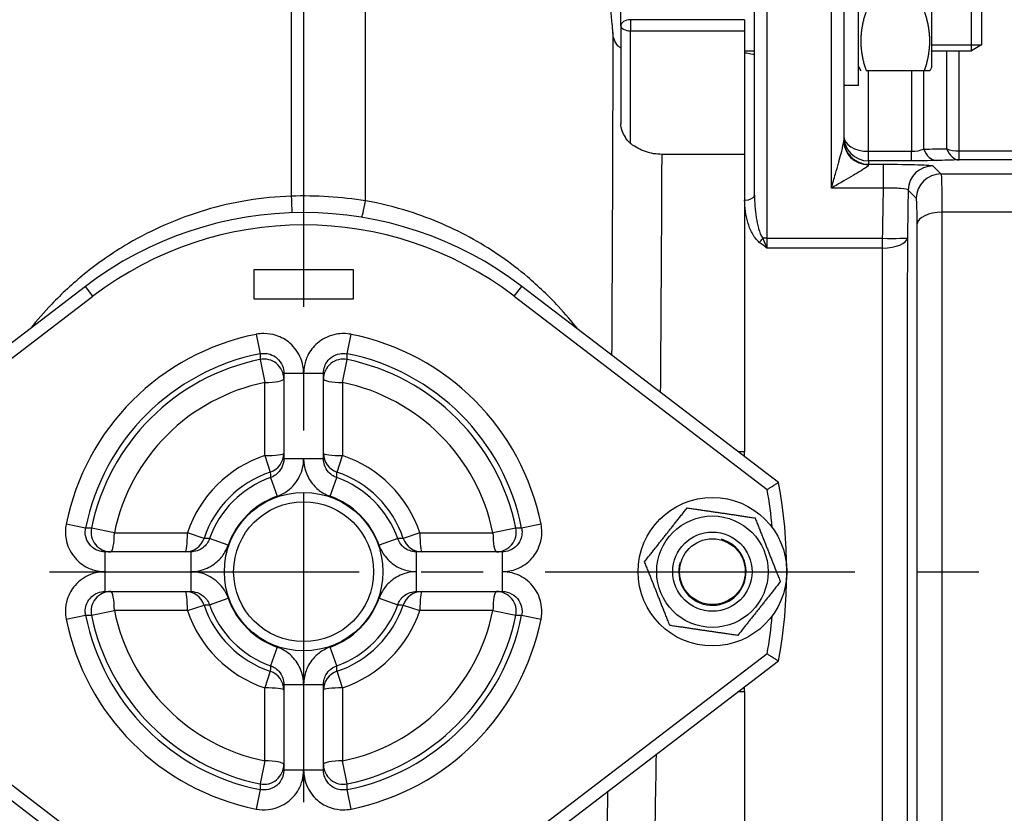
# Model space of a CAD drawing. Header units: millimetres. Extents: x 0 to 5940, y 0 to 4200.
# Tile 19 of 52: x 2488 to 2687, y 1272 to 1432. Entities that reach past the tile are written whole.
import ezdxf

# ---------------------------------------------------------------- set-up
doc = ezdxf.new("R2010")
doc.units = ezdxf.units.MM
doc.header["$LTSCALE"] = 50
doc.linetypes.add('MITTE', pattern=[2, 1.25, -0.25, 0.25, -0.25])
doc.layers.get('DEFPOINTS').update_dxf_attribs({"linetype": 'CONTINUOUS'})
for name, color, linetype in [('02-LINIE-035', 2, 'CONTINUOUS'), ('05-ACHSE', 1, 'MITTE'), ('06-MASSE1', 1, 'CONTINUOUS')]:
    doc.layers.add(name, color=color, linetype=linetype)
doc.styles.add('ACA_NORM', font='ROMANS.SHX')
doc.dimstyles.new('1-10', dxfattribs={"dimscale": 10, "dimtxt": 2.5, "dimasz": 3.5, "dimexe": 1, "dimexo": 0, "dimgap": 1, "dimtad": 1, "dimdec": 0, "dimzin": 0, "dimtxsty": 'ACA_NORM', "dimcen": 0, "dimadec": 0, "dimazin": 0, "dimtfac": 2.4, "dimtdec": 0, "dimtmove": 0, "dimatfit": 3, "dimfxl": 1, "dimtolj": 1, "dimtzin": 0, "dimarcsym": 0})

# ---------------------------------------------------------------- blocks, each defined once
blk = doc.blocks.new('*D12')
at = {"layer": '06-MASSE1', "color": 0, "lineweight": -2}
for p, q in [((3730.65, 1721.94), (3730.65, 808.62)), ((2405.15, 1123.85), (2405.15, 808.62)), ((3695.65, 818.62), (2440.15, 818.62))]:
    blk.add_line(p, q, dxfattribs=at)
at = {"layer": '06-MASSE1', "color": 0}
for points in [[(2440.15, 824.46), (2440.15, 812.79), (2405.15, 818.62)], [(3695.65, 824.46), (3695.65, 812.79), (3730.65, 818.62)]]:
    blk.add_solid(points, dxfattribs=at)
at = {"layer": 'DEFPOINTS', "color": 0}
for p in [(3730.65, 1721.94), (2405.15, 1123.85), (2405.15, 818.62)]:
    blk.add_point(p, dxfattribs=at)
at = {"layer": '06-MASSE1', "color": 0, "insert": (3067.9, 841.12), "char_height": 25, "attachment_point": 5, "style": 'ACA_NORM'}
blk.add_mtext('\\A1;1330', dxfattribs=at)

msp = doc.modelspace()

# ---------------------------------------------------------------- linework, layer by layer
at = {"layer": '02-LINIE-035'}
for p, q in [((2542.65, 1504.78), (2542.65, 1396.25)), ((2557.65, 1395.3), (2557.65, 1504.78)), ((2609.15, 1430.64), (2609.15, 1460.22)), ((2657.15, 1418.58), (2657.15, 1448.58)), ((2671.95, 1422.33), (2671.95, 1444.83)), ((2679.95, 1425.58), (2679.95, 1441.58)), ((2681.95, 1440.35), (2681.95, 1426.81)), ((2636.15, 1396.45), (2636.15, 1433.42)), ((2638.65, 1433.5), (2638.65, 1387.74)), ((2651.65, 1397.88), (2651.65, 1433.5)), ((2654.15, 1433.42), (2654.15, 1407.47)), ((2611.15, 1431.88), (2611.15, 1429.64)), ((2634.15, 1431.88), (2611.15, 1431.88)), ((2634.15, 1431.88), (2634.15, 1429.64)), ((2609.15, 1430.64), (2609.15, 1410.83)), ((2611.15, 1429.64), (2634.15, 1429.64)), ((2611.15, 1406.87), (2611.15, 1429.64)), ((2634.15, 1429.64), (2634.15, 1404.69)), ((2671.95, 1426.78), (2681.92, 1426.78)), ((2681.95, 1426.81), (2679.95, 1425.58)), ((2634.15, 1425.58), (2636.15, 1425.58)), ((2671.95, 1425.58), (2679.95, 1425.58)), ((2674.92, 1425.58), (2674.92, 1405.82)), ((2677.42, 1405.39), (2677.42, 1425.58)), ((2657.15, 1422.33), (2657.59, 1421.58)), ((2670.45, 1421.58), (2658.66, 1421.58)), ((2659.15, 1405.31), (2659.15, 1421.58)), ((2667.81, 1421.58), (2667.81, 1405.31)), ((2670.31, 1405.75), (2670.31, 1421.58)), ((2671.52, 1421.58), (2670.45, 1421.58)), ((2671.95, 1422.33), (2671.52, 1421.58)), ((2657.15, 1418.58), (2654.15, 1418.58)), ((2659.15, 1405.31), (2667.81, 1405.31)), ((2659.15, 1403.38), (2659.15, 1405.31)), ((2667.81, 1403.38), (2667.81, 1405.31)), ((2677.42, 1405.39), (2749.15, 1405.39)), ((2677.42, 1403.57), (2677.42, 1405.39)), ((2634.15, 1404.69), (2617.48, 1404.69)), ((2634.15, 1404.69), (2634.15, 1344.62)), ((2634.15, 1404.69), (2634.15, 1395.46)), ((2667.81, 1403.38), (2659.15, 1403.38)), ((2659.15, 1403.38), (2659.15, 1402.7)), ((2749.15, 1403.57), (2677.42, 1403.57)), ((2659.15, 1402.7), (2662.18, 1402.7)), ((2659.15, 1402.59), (2659.15, 1402.7)), ((2662.18, 1397.88), (2662.18, 1402.7)), ((2673.77, 1400.73), (2782.15, 1400.73)), ((2662.18, 1397.88), (2651.65, 1397.88)), ((2634.15, 1395.46), (2634.15, 1344.62)), ((2782.15, 1392.99), (2673.96, 1392.99)), ((2638.65, 1387.74), (2662, 1387.74)), ((2638.65, 1387.74), (2638.65, 1385.78)), ((2662, 1385.78), (2662, 1387.74)), ((2662, 1385.78), (2638.65, 1385.78)), ((2535.15, 1375.44), (2535.15, 1381.44)), ((2535.15, 1381.44), (2555.15, 1381.44)), ((2555.15, 1381.44), (2555.15, 1375.44)), ((2501.12, 1378.04), (2449.33, 1338.44)), ((2502.64, 1376.05), (2501.12, 1378.04)), ((2587.67, 1376.05), (2589.19, 1378.04)), ((2640.98, 1338.44), (2589.19, 1378.04)), ((2451.62, 1337.04), (2502.64, 1376.05)), ((2555.15, 1375.44), (2535.15, 1375.44)), ((2587.67, 1376.05), (2638.69, 1337.04)), ((2535.59, 1368.36), (2536.37, 1364.44)), ((2553.94, 1364.44), (2554.72, 1368.36)), ((2536.35, 1363.27), (2537.3, 1358.64)), ((2553.01, 1358.64), (2553.96, 1363.27)), ((2541.15, 1360.51), (2545.15, 1360.51)), ((2541.15, 1360.51), (2541.15, 1343.22)), ((2545.15, 1360.51), (2549.15, 1360.51)), ((2549.15, 1343.22), (2549.15, 1360.51)), ((2537.3, 1343.89), (2537.3, 1358.64)), ((2553.01, 1358.64), (2553.01, 1343.89)), ((2537.3, 1343.89), (2538.42, 1340.54)), ((2551.89, 1340.54), (2553.01, 1343.89)), ((2634.15, 1344.62), (2632.89, 1344.62)), ((2634.15, 1343.66), (2634.15, 1344.62)), ((2545.15, 1343.22), (2541.15, 1343.22)), ((2549.15, 1343.22), (2545.15, 1343.22)), ((2538.48, 1339.44), (2539.81, 1335.66)), ((2550.5, 1335.66), (2551.83, 1339.44)), ((2501.16, 1329.22), (2497.24, 1330.01)), ((2593.07, 1330.01), (2589.15, 1329.22)), ((2506.96, 1328.29), (2502.32, 1329.25)), ((2506.96, 1328.29), (2521.71, 1328.29)), ((2525.06, 1327.17), (2521.71, 1328.29)), ((2568.6, 1328.29), (2565.25, 1327.17)), ((2568.6, 1328.29), (2583.35, 1328.29)), ((2587.99, 1329.25), (2583.35, 1328.29)), ((2529.93, 1325.79), (2526.16, 1327.12)), ((2564.15, 1327.12), (2560.38, 1325.79)), ((2505.09, 1320.44), (2505.09, 1324.44)), ((2522.38, 1324.44), (2505.09, 1324.44)), ((2522.38, 1324.44), (2522.38, 1320.44)), ((2567.93, 1320.44), (2567.93, 1324.44)), ((2585.22, 1324.44), (2567.93, 1324.44)), ((2585.22, 1324.44), (2585.22, 1320.44)), ((2505.09, 1316.44), (2505.09, 1320.44)), ((2522.38, 1320.44), (2522.38, 1316.44)), ((2567.93, 1316.44), (2567.93, 1320.44)), ((2585.22, 1320.44), (2585.22, 1316.44)), ((2505.09, 1316.44), (2522.38, 1316.44)), ((2567.93, 1316.44), (2585.22, 1316.44)), ((2521.71, 1312.59), (2525.06, 1313.71)), ((2526.16, 1313.77), (2529.93, 1315.09)), ((2560.38, 1315.09), (2564.15, 1313.77)), ((2565.25, 1313.71), (2568.6, 1312.59)), ((2497.24, 1310.88), (2501.16, 1311.66)), ((2502.32, 1311.64), (2506.96, 1312.59)), ((2521.71, 1312.59), (2506.96, 1312.59)), ((2583.35, 1312.59), (2568.6, 1312.59)), ((2583.35, 1312.59), (2587.99, 1311.64)), ((2589.15, 1311.66), (2593.07, 1310.88)), ((2502.64, 1264.83), (2451.62, 1303.84)), ((2539.81, 1305.22), (2538.48, 1301.44)), ((2551.83, 1301.44), (2550.5, 1305.22)), ((2638.69, 1303.84), (2587.67, 1264.83)), ((2449.33, 1302.44), (2501.12, 1262.84)), ((2589.19, 1262.84), (2640.98, 1302.44)), ((2538.42, 1300.34), (2537.3, 1296.99)), ((2553.01, 1296.99), (2551.89, 1300.34)), ((2541.15, 1297.66), (2545.15, 1297.66)), ((2541.15, 1297.66), (2541.15, 1280.37)), ((2545.15, 1297.66), (2549.15, 1297.66)), ((2549.15, 1280.37), (2549.15, 1297.66)), ((2537.3, 1282.25), (2537.3, 1296.99)), ((2553.01, 1296.99), (2553.01, 1282.25)), ((2632.89, 1296.26), (2634.15, 1296.26)), ((2634.15, 1296.26), (2634.15, 1297.22)), ((2634.15, 1296.26), (2634.15, 1236.19)), ((2634.15, 1296.26), (2634.15, 1245.42)), ((2537.3, 1282.25), (2536.35, 1277.61)), ((2553.96, 1277.61), (2553.01, 1282.25)), ((2545.15, 1280.37), (2541.15, 1280.37)), ((2549.15, 1280.37), (2545.15, 1280.37)), ((2536.37, 1276.44), (2535.59, 1272.52)), ((2554.72, 1272.52), (2553.94, 1276.44))]:
    msp.add_line(p, q, dxfattribs=at)
for centre, radius in [((2545.15, 1320.44), 16), ((2627.65, 1320.44), 15), ((2545.15, 1320.44), 14.12), ((2627.65, 1320.44), 11.25), ((2627.65, 1320.44), 8), ((2627.65, 1320.44), 8), ((2627.65, 1320.44), 6.64)]:
    msp.add_circle(centre, radius, dxfattribs=at)
for centre, radius, start, end in [((2545.15, 1320.44), 72.5, 52.6006, 127.3994), ((2545.15, 1320.44), 70, 52.6006, 127.3994), ((2545.15, 1320.44), 48.86, 101.2888, 168.7112), ((2545.15, 1320.44), 48.86, 11.2888, 78.7112), ((2545.15, 1320.44), 44.87, 101.2888, 168.7112), ((2545.15, 1320.44), 43.73, 101.6166, 168.3834), ((2545.15, 1320.44), 44.87, 11.2888, 78.7112), ((2545.15, 1320.44), 43.73, 11.6166, 78.3834), ((2545.15, 1320.44), 38.99, 101.6166, 168.3834), ((2545.15, 1320.44), 38.99, 11.6166, 78.3834), ((2545.15, 1320.44), 24.73, 108.5145, 161.4855), ((2545.15, 1320.44), 24.73, 18.5145, 71.4855), ((2545.15, 1320.44), 21.2, 108.5145, 161.4855), ((2545.15, 1320.44), 20.13, 109.3601, 160.6399), ((2545.15, 1320.44), 20.13, 19.3601, 70.6399), ((2545.15, 1320.44), 21.2, 18.5145, 71.4855), ((2545.15, 1320.44), 97.5, 349.3613, 10.6387), ((2545.15, 1320.44), 16.14, 109.3601, 160.6399), ((2545.15, 1320.44), 16.14, 19.3601, 70.6399), ((2545.15, 1320.44), 95, 5.3682, 10.0637), ((2627.65, 1320.44), 6.79, 164.1665, 74.1665), ((2545.15, 1320.44), 21.2, 198.5145, 251.4855), ((2545.15, 1320.44), 20.13, 199.3601, 250.6399), ((2545.15, 1320.44), 16.14, 199.3601, 250.6399), ((2545.15, 1320.44), 16.14, 289.3601, 340.6399), ((2545.15, 1320.44), 20.13, 289.3601, 340.6399), ((2545.15, 1320.44), 21.2, 288.5145, 341.4855), ((2545.15, 1320.44), 44.87, 191.2888, 258.7112), ((2545.15, 1320.44), 43.73, 191.6166, 258.3834), ((2545.15, 1320.44), 38.99, 191.6166, 258.3834), ((2545.15, 1320.44), 24.73, 198.5145, 251.4855), ((2545.15, 1320.44), 38.99, 281.6166, 348.3834), ((2545.15, 1320.44), 24.73, 288.5145, 341.4855), ((2545.15, 1320.44), 44.87, 281.2888, 348.7112), ((2545.15, 1320.44), 43.73, 281.6166, 348.3834), ((2545.15, 1320.44), 95, 349.9363, 354.6318), ((2545.15, 1320.44), 48.86, 191.2888, 258.7112), ((2545.15, 1320.44), 48.86, 281.2888, 348.7112)]:
    msp.add_arc(centre, radius, start, end, dxfattribs=at)
for centre, major_axis, ratio, start_param, end_param in [((2611.15, 1430.64), (-2, 0), 0.619112, 4.712389, 6.283185), ((2611.15, 1430.64), (-2, 0), 0.5, 0, 1.570796), ((2659.15, 1408.38), (-5, 0), 0.61497, 0, 1.570796), ((2659.15, 1408.38), (-5, 0), 0.999391, 0, 1.570796), ((2659.15, 1407.7), (-5, 0), 0.999391, 0, 1.570796), ((2659.15, 1407.47), (-5, 0), 0.976381, 0, 1.570796), ((2672.81, 1408.44), (0.13, -5), 0.603803, 5.264607, 6.23939), ((2677.42, 1408.56), (5, 0), 0.63399, 4.18879, 4.712389), ((2677.42, 1408.56), (0.13, -5), 0.609243, 5.277417, 6.239161), ((2672.16, 1397.37), (-3.57, -3.5), 0.998808, 3.93803, 5.486748), ((2673.77, 1395.73), (-3.57, -3.5), 0.998807, 3.937737, 5.487041), ((2669.13, 1360.55), (-0.76, -93.03), 0.026554, 4.304529, 4.415005), ((2542.65, 1397.9), (0.16, -5), 0.011244, 5.047618, 6.283185), ((2557.65, 1396.93), (-0.81, -4.93), 0.055225, 0, 1.244929), ((2634.15, 1396.45), (2, 0), 0.491963, 4.712389, 6.283185), ((2673.96, 1390.57), (-5, 0), 0.483671, 4.712003, 6.243301), ((2637.11, 1387.8), (-1.26, -1.55), 0.292558, 1.225914, 1.763561), ((2638.65, 1387.66), (-2.5, 0), 0.034899, 4.712389, 5.063159), ((2662, 1387.92), (5, -0.08), 0.034895, 4.712959, 6.248257), ((2662, 1387.92), (5, 0), 0.428436, 4.712814, 6.244552), ((2537.15, 1359.36), (4, 0), 0.999365, 0, 1.773419), ((2553.15, 1359.36), (-4, 0), 0.999365, 4.509766, 6.283185), ((2537.15, 1359.36), (4, 0), 0.180289, 4.749434, 6.283185), ((2553.15, 1359.36), (-4, 0), 0.180289, 0, 1.533751), ((2537.15, 1344.33), (4, 0), 0.110675, 4.749434, 6.283185), ((2537.15, 1344.33), (4, 0), 0.999323, 5.035324, 6.283185), ((2553.15, 1344.33), (-4, 0), 0.999323, 0, 1.247862), ((2553.15, 1344.33), (-4, 0), 0.110675, 0, 1.533751), ((2506.24, 1328.44), (0, -4), 0.999365, 4.509766, 6.283185), ((2506.24, 1328.44), (0, -4), 0.180289, 0, 1.533751), ((2521.27, 1328.44), (0, -4), 0.110675, 0, 1.533751), ((2569.04, 1328.44), (0, -4), 0.110675, 4.749434, 6.283185), ((2584.07, 1328.44), (0, -4), 0.180289, 4.749434, 6.283185), ((2584.07, 1328.44), (0, -4), 0.999365, 0, 1.773419), ((2521.27, 1328.44), (0, -4), 0.999323, 0, 1.247862), ((2569.04, 1328.44), (0, -4), 0.999323, 5.035324, 6.283185), ((2506.24, 1312.44), (0, 4), 0.999365, 0, 1.773419), ((2506.24, 1312.44), (0, 4), 0.180289, 4.749434, 6.283185), ((2521.27, 1312.44), (0, 4), 0.999323, 5.035324, 6.283185), ((2521.27, 1312.44), (0, 4), 0.110675, 4.749434, 6.283185), ((2569.04, 1312.44), (0, 4), 0.999323, 0, 1.247862), ((2569.04, 1312.44), (0, 4), 0.110675, 0, 1.533751), ((2584.07, 1312.44), (0, 4), 0.180289, 0, 1.533751), ((2584.07, 1312.44), (0, 4), 0.999365, 4.509766, 6.283185), ((2537.15, 1296.55), (4, 0), 0.999323, 0, 1.247862), ((2553.15, 1296.55), (-4, 0), 0.999323, 5.035324, 6.283185), ((2537.15, 1296.55), (4, 0), 0.110675, 0, 1.533751), ((2553.15, 1296.55), (-4, 0), 0.110675, 4.749434, 6.283185), ((2537.15, 1281.52), (4, 0), 0.180289, 0, 1.533751), ((2553.15, 1281.52), (-4, 0), 0.180289, 4.749434, 6.283185), ((2537.15, 1281.52), (4, 0), 0.999365, 4.509766, 6.283185), ((2553.15, 1281.52), (-4, 0), 0.999365, 0, 1.773419)]:
    msp.add_ellipse(centre, major_axis=major_axis, ratio=ratio, start_param=start_param, end_param=end_param, dxfattribs=at)
for points, knots in [([(2607.56, 1429.25), (2607.52, 1429.83), (2607.47, 1430.46), (2607.32, 1432.12), (2607.22, 1433.18), (2607.04, 1435.26), (2606.96, 1436.26), (2606.86, 1438.11), (2606.84, 1438.93), (2606.88, 1440.3), (2606.93, 1440.82), (2607.07, 1441.44), (2607.15, 1441.58), (2607.23, 1441.58)], [-3.594029, -3.594029, -3.594029, -3.594029, -3.385571, -3.385571, -3.068501, -3.068501, -2.756925, -2.756925, -2.446996, -2.446996, -2.132899, -2.132899, -1.870434, -1.870434, -1.870434, -1.870434]), ([(2607.56, 1429.29), (2607.55, 1424.96), (2607.54, 1420.43), (2607.48, 1400.19), (2607.41, 1382.65), (2607.31, 1364.21)], [5.431675, 5.431675, 5.431675, 5.431675, 7.174026, 7.174026, 12.909968, 12.909968, 12.909968, 12.909968]), ([(2609.15, 1426.16), (2608.97, 1426.28), (2608.8, 1426.41), (2608.27, 1426.92), (2607.98, 1427.39), (2607.67, 1428.36), (2607.59, 1428.79), (2607.56, 1429.25)], [-0.5239352, -0.5239352, -0.5239352, -0.5239352, -0.418183, -0.418183, -0.16662, -0.16662, 0, 0, 0, 0]), ([(2636.15, 1424.86), (2636.15, 1424.83), (2636.11, 1424.82), (2635.9, 1424.84), (2635.68, 1424.89), (2635.25, 1424.99), (2635.05, 1425.03), (2634.69, 1425.09), (2634.53, 1425.1), (2634.29, 1425.12), (2634.22, 1425.12), (2634.15, 1425.12)], [0.3313934, 0.3313934, 0.3313934, 0.3313934, 0.4195606, 0.4195606, 0.5565138, 0.5565138, 0.649727, 0.649727, 0.7107946, 0.7107946, 0.7354672, 0.7354672, 0.7354672, 0.7354672]), ([(2611.15, 1406.87), (2610.96, 1407.03), (2610.77, 1407.21), (2610.41, 1407.64), (2610.24, 1407.89), (2609.82, 1408.57), (2609.61, 1409.03), (2609.37, 1409.69), (2609.29, 1409.95), (2609.2, 1410.36), (2609.17, 1410.52), (2609.16, 1410.71), (2609.16, 1410.74), (2609.16, 1410.79), (2609.15, 1410.8), (2609.15, 1410.82), (2609.15, 1410.82), (2609.15, 1410.83), (2609.15, 1410.83), (2609.15, 1410.83)], [-1.3356313, -1.3356313, -1.3356313, -1.3356313, -1.2395891, -1.2395891, -1.1300801, -1.1300801, -0.9498642, -0.9498642, -0.8458395, -0.8458395, -0.7768071, -0.7768071, -0.7598779, -0.7598779, -0.7550699, -0.7550699, -0.7521427, -0.7521427, -0.7516562, -0.7516562, -0.7516562, -0.7516562]), ([(2617.48, 1404.69), (2616.34, 1404.69), (2615.22, 1404.88), (2613.08, 1405.61), (2612.09, 1406.15), (2611.2, 1406.84), (2611.18, 1406.86), (2611.15, 1406.87)], [-1.1266337, -1.1266337, -1.1266337, -1.1266337, -0.7846157, -0.7846157, -0.4349965, -0.4349965, -0.4254858, -0.4254858, -0.4254858, -0.4254858]), ([(2651.65, 1397.88), (2651.93, 1398.84), (2652.21, 1399.81), (2652.49, 1400.78), (2652.69, 1401.49), (2652.9, 1402.2), (2653.09, 1402.91), (2653.15, 1403.11), (2653.21, 1403.32), (2653.26, 1403.52), (2653.43, 1404.14), (2653.6, 1404.75), (2653.75, 1405.34), (2653.79, 1405.53), (2653.84, 1405.72), (2653.89, 1405.91), (2653.9, 1405.96), (2653.91, 1406), (2653.92, 1406.05), (2654.02, 1406.51), (2654.12, 1406.95), (2654.15, 1407.31), (2654.15, 1407.37), (2654.15, 1407.42), (2654.15, 1407.47)], [0, 0, 0, 0, 0.287785, 0.287785, 0.287785, 0.5, 0.5, 0.5, 0.562746, 0.562746, 0.562746, 0.75, 0.75, 0.75, 0.810437, 0.810437, 0.810437, 0.825377, 0.825377, 0.825377, 0.976835, 0.976835, 0.976835, 1, 1, 1, 1]), ([(2659.15, 1402.59), (2659.15, 1402.43), (2658.79, 1402.15), (2658.35, 1401.85), (2658.24, 1401.77), (2658.13, 1401.7), (2658.02, 1401.63), (2657.55, 1401.32), (2657.02, 1401), (2656.48, 1400.68), (2656.34, 1400.59), (2656.19, 1400.51), (2656.04, 1400.42), (2655.43, 1400.06), (2654.79, 1399.69), (2654.16, 1399.32), (2653.34, 1398.85), (2652.5, 1398.36), (2651.65, 1397.88)], [0, 0, 0, 0, 0.202158, 0.202158, 0.202158, 0.25, 0.25, 0.25, 0.446532, 0.446532, 0.446532, 0.5, 0.5, 0.5, 0.717053, 0.717053, 0.717053, 1, 1, 1, 1]), ([(2662.18, 1402.7), (2664.76, 1402.7), (2667.29, 1402.67), (2669.12, 1402.6), (2670.96, 1402.54), (2672.07, 1402.45), (2672.16, 1402.36)], [0, 0, 0, 0, 0.5, 0.5, 0.5, 1, 1, 1, 1]), ([(2673.77, 1400.73), (2673.83, 1400.64), (2673.87, 1399.85), (2673.91, 1398.52), (2673.94, 1397.19), (2673.96, 1395.27), (2673.96, 1392.99)], [0, 0, 0, 0, 0.49971, 0.49971, 0.49971, 1, 1, 1, 1]), ([(2667.17, 1397.47), (2667.12, 1397.61), (2666.57, 1397.72), (2664.74, 1397.88), (2663.48, 1397.9), (2662.18, 1397.88)], [0, 0, 0, 0, 0.5, 0.5, 1, 1, 1, 1]), ([(2542.65, 1396.25), (2536.75, 1396.05), (2530.87, 1395.08), (2519.75, 1391.78), (2514.51, 1389.46), (2506.6, 1384.82), (2503.64, 1382.74), (2498.52, 1378.58), (2496.31, 1376.52), (2492.77, 1372.82), (2491.35, 1371.19), (2490.08, 1369.59)], [-10.6042, -10.6042, -10.6042, -10.6042, -8.684954, -8.684954, -6.760011, -6.760011, -5.45302, -5.45302, -4.280208, -4.280208, -3.359089, -3.359089, -3.359089, -3.359089]), ([(2557.65, 1395.3), (2555.18, 1395.7), (2552.69, 1395.98), (2547.68, 1396.29), (2545.16, 1396.33), (2542.65, 1396.25)], [-1.506176, -1.506176, -1.506176, -1.506176, -0.753088, -0.753088, 0, 0, 0, 0]), ([(2600.47, 1369.41), (2599.28, 1370.92), (2597.97, 1372.48), (2594.66, 1376.04), (2592.58, 1378.04), (2587.05, 1382.71), (2583.39, 1385.29), (2575.38, 1389.79), (2571.02, 1391.7), (2563.59, 1394.06), (2560.63, 1394.78), (2557.65, 1395.3)], [-6.042336, -6.042336, -6.042336, -6.042336, -5.210533, -5.210533, -4.125307, -4.125307, -2.568503, -2.568503, -0.9963, -0.9963, 0, 0, 0, 0]), ([(2637.11, 1386.93), (2636.45, 1387.46), (2636.02, 1388.13), (2635.65, 1388.82), (2635.28, 1389.52), (2635.01, 1390.24), (2634.79, 1390.98), (2634.36, 1392.45), (2634.15, 1393.96), (2634.15, 1395.46)], [0, 0, 0, 0, 0.25, 0.25, 0.25, 0.5, 0.5, 0.5, 1, 1, 1, 1]), ([(2636.15, 1396.45), (2636.15, 1394.97), (2636.26, 1393.48), (2636.49, 1392.01), (2636.49, 1391.97), (2636.5, 1391.92), (2636.51, 1391.87), (2636.62, 1391.18), (2636.76, 1390.5), (2636.94, 1389.82), (2636.96, 1389.77), (2636.97, 1389.72), (2636.98, 1389.68), (2637.17, 1389), (2637.39, 1388.33), (2637.8, 1387.74)], [0, 0, 0, 0, 0.5, 0.5, 0.5, 0.515316, 0.515316, 0.515316, 0.75, 0.75, 0.75, 0.766696, 0.766696, 0.766696, 1, 1, 1, 1]), ([(2668.96, 1390.67), (2668.96, 1392.18), (2668.94, 1393.47), (2668.91, 1394.36), (2668.9, 1394.75), (2668.88, 1395.07), (2668.86, 1395.32), (2668.83, 1395.62), (2668.8, 1395.8), (2668.77, 1395.83)], [0, 0, 0, 0, 0.499713, 0.499713, 0.499713, 0.720907, 0.720907, 0.720907, 1, 1, 1, 1]), ([(2673.96, 1392.99), (2673.97, 1381.84), (2673.97, 1370.15), (2673.98, 1357.95), (2673.98, 1351.85), (2673.98, 1345.57), (2673.98, 1339.29), (2673.98, 1333), (2673.98, 1326.72), (2673.98, 1320.44), (2673.98, 1314.16), (2673.98, 1307.88), (2673.98, 1301.6), (2673.98, 1295.32), (2673.98, 1289.04), (2673.98, 1282.94), (2673.97, 1270.73), (2673.97, 1259.04), (2673.96, 1247.89)], [0, 0, 0, 0, 0.25, 0.25, 0.25, 0.375, 0.375, 0.375, 0.5, 0.5, 0.5, 0.625, 0.625, 0.625, 0.75, 0.75, 0.75, 1, 1, 1, 1]), ([(2668.96, 1250.22), (2668.97, 1261.01), (2668.98, 1272.33), (2668.98, 1284.14), (2668.98, 1290.05), (2668.98, 1296.13), (2668.98, 1302.21), (2668.99, 1308.29), (2668.99, 1314.36), (2668.99, 1320.44), (2668.99, 1326.52), (2668.99, 1332.6), (2668.98, 1338.68), (2668.98, 1344.76), (2668.98, 1350.83), (2668.98, 1356.74), (2668.98, 1368.55), (2668.97, 1379.87), (2668.96, 1390.67)], [0, 0, 0, 0, 0.25, 0.25, 0.25, 0.375, 0.375, 0.375, 0.5, 0.5, 0.5, 0.624995, 0.624995, 0.624995, 0.749993, 0.749993, 0.749993, 1, 1, 1, 1]), ([(2637.8, 1387.74), (2638.08, 1387.07), (2638.37, 1386.41), (2638.65, 1385.79), (2638.65, 1385.78), (2638.65, 1385.78), (2638.65, 1385.78)], [0, 0, 0, 0, 0.99355, 0.99355, 0.99355, 1, 1, 1, 1]), ([(2666.99, 1387.83), (2666.98, 1377.26), (2666.98, 1366.22), (2666.97, 1354.83), (2666.97, 1343.43), (2666.97, 1331.95), (2666.97, 1320.38), (2666.97, 1314.6), (2666.97, 1308.79), (2666.97, 1302.98), (2666.97, 1297.17), (2666.97, 1291.45), (2666.97, 1285.82), (2666.98, 1274.55), (2666.98, 1263.62), (2666.99, 1253.05)], [0, 0, 0, 0, 0.249987, 0.249987, 0.249987, 0.499999, 0.499999, 0.499999, 0.625005, 0.625005, 0.625005, 0.75, 0.75, 0.75, 1, 1, 1, 1]), ([(2638.65, 1385.78), (2638.65, 1385.78), (2638.65, 1385.78), (2638.64, 1385.78), (2638.12, 1386.16), (2637.6, 1386.53), (2637.11, 1386.93)], [0, 0, 0, 0, 0.00668, 0.00668, 0.00668, 1, 1, 1, 1]), ([(2662, 1255.1), (2661.99, 1265.36), (2661.98, 1275.95), (2661.98, 1286.88), (2661.97, 1292.34), (2661.97, 1297.88), (2661.97, 1303.52), (2661.97, 1309.15), (2661.97, 1314.78), (2661.97, 1320.39), (2661.97, 1331.59), (2661.97, 1342.72), (2661.98, 1353.77), (2661.98, 1364.82), (2661.99, 1375.53), (2662, 1385.78)], [0, 0, 0, 0, 0.25, 0.25, 0.25, 0.375, 0.375, 0.375, 0.5, 0.5, 0.5, 0.75, 0.75, 0.75, 1, 1, 1, 1]), ([(2545.15, 1360.51), (2545.15, 1361.52), (2544.96, 1362.53), (2544.11, 1364.66), (2543.35, 1365.72), (2541.58, 1367.27), (2540.62, 1367.8), (2538.8, 1368.39), (2537.97, 1368.51), (2536.62, 1368.51), (2536.1, 1368.46), (2535.59, 1368.36)], [-1.4145, -1.4145, -1.4145, -1.4145, -1.110357, -1.110357, -0.728553, -0.728553, -0.404752, -0.404752, -0.155674, -0.155674, 0, 0, 0, 0]), ([(2554.72, 1368.36), (2553.73, 1368.55), (2552.71, 1368.56), (2550.46, 1368.15), (2549.26, 1367.62), (2547.4, 1366.17), (2546.68, 1365.34), (2545.76, 1363.66), (2545.47, 1362.87), (2545.21, 1361.55), (2545.15, 1361.03), (2545.15, 1360.51)], [-1.414508, -1.414508, -1.414508, -1.414508, -1.112177, -1.112177, -0.729875, -0.729875, -0.405486, -0.405486, -0.155956, -0.155956, 0, 0, 0, 0]), ([(2536.37, 1364.44), (2536.37, 1364.38), (2536.37, 1364.33), (2536.37, 1364.13), (2536.36, 1363.98), (2536.36, 1363.83), (2536.36, 1363.69), (2536.36, 1363.54), (2536.35, 1363.36), (2536.35, 1363.31), (2536.35, 1363.27)], [-4.131805, -4.131805, -4.131805, -4.131805, -3.674586, -3.674586, -2.444798, -2.444798, -2.444798, -1.222399, -1.222399, -0.870477, -0.870477, -0.870477, -0.870477]), ([(2536.37, 1364.44), (2536.63, 1364.49), (2536.89, 1364.51), (2537.56, 1364.52), (2537.98, 1364.45), (2538.89, 1364.16), (2539.37, 1363.89), (2540.25, 1363.12), (2540.63, 1362.59), (2541.06, 1361.52), (2541.15, 1361.01), (2541.15, 1360.51)], [0, 0, 0, 0, 0.155674, 0.155674, 0.404752, 0.404752, 0.728553, 0.728553, 1.110357, 1.110357, 1.4145, 1.4145, 1.4145, 1.4145]), ([(2549.15, 1360.51), (2549.15, 1360.77), (2549.18, 1361.03), (2549.31, 1361.69), (2549.46, 1362.09), (2549.92, 1362.93), (2550.28, 1363.34), (2551.21, 1364.07), (2551.81, 1364.33), (2552.93, 1364.54), (2553.44, 1364.54), (2553.94, 1364.44)], [0, 0, 0, 0, 0.155956, 0.155956, 0.405486, 0.405486, 0.729875, 0.729875, 1.112177, 1.112177, 1.414508, 1.414508, 1.414508, 1.414508]), ([(2553.96, 1363.27), (2553.96, 1363.31), (2553.96, 1363.36), (2553.95, 1363.54), (2553.95, 1363.69), (2553.95, 1363.83), (2553.95, 1363.98), (2553.94, 1364.13), (2553.94, 1364.33), (2553.94, 1364.38), (2553.94, 1364.44)], [-4.033898, -4.033898, -4.033898, -4.033898, -3.681975, -3.681975, -2.459576, -2.459576, -2.459576, -1.229788, -1.229788, -0.77257, -0.77257, -0.77257, -0.77257]), ([(2541.15, 1343.22), (2541.15, 1342.61), (2541.01, 1342), (2540.47, 1340.88), (2540.05, 1340.38), (2539.21, 1339.76), (2538.86, 1339.57), (2538.48, 1339.44)], [0, 0, 0, 0, 0.3641503, 0.3641503, 0.7473615, 0.7473615, 0.9868686, 0.9868686, 0.9868686, 0.9868686]), ([(2539.81, 1335.66), (2540.56, 1335.93), (2541.27, 1336.31), (2542.94, 1337.54), (2543.78, 1338.55), (2544.87, 1340.79), (2545.15, 1342), (2545.15, 1343.22)], [-0.9868686, -0.9868686, -0.9868686, -0.9868686, -0.7473615, -0.7473615, -0.3641503, -0.3641503, 0, 0, 0, 0]), ([(2545.15, 1343.22), (2545.15, 1342.36), (2545.29, 1341.5), (2545.91, 1339.66), (2546.46, 1338.7), (2547.73, 1337.28), (2548.38, 1336.74), (2549.54, 1336.06), (2550.01, 1335.84), (2550.5, 1335.66)], [-0.9868814, -0.9868814, -0.9868814, -0.9868814, -0.7287185, -0.7287185, -0.4048436, -0.4048436, -0.1557091, -0.1557091, 0, 0, 0, 0]), ([(2551.83, 1339.44), (2551.58, 1339.52), (2551.35, 1339.63), (2550.77, 1339.98), (2550.44, 1340.24), (2549.81, 1340.96), (2549.53, 1341.44), (2549.22, 1342.36), (2549.15, 1342.79), (2549.15, 1343.22)], [0, 0, 0, 0, 0.1557091, 0.1557091, 0.4048436, 0.4048436, 0.7287185, 0.7287185, 0.9868814, 0.9868814, 0.9868814, 0.9868814]), ([(2538.42, 1340.54), (2538.43, 1340.51), (2538.43, 1340.48), (2538.44, 1340.29), (2538.44, 1340.13), (2538.45, 1339.97), (2538.46, 1339.83), (2538.47, 1339.7), (2538.48, 1339.52), (2538.48, 1339.48), (2538.48, 1339.44)], [-3.812843, -3.812843, -3.812843, -3.812843, -3.574528, -3.574528, -2.244455, -2.244455, -2.244455, -1.122227, -1.122227, -0.77261, -0.77261, -0.77261, -0.77261]), ([(2551.83, 1339.44), (2551.83, 1339.48), (2551.83, 1339.52), (2551.84, 1339.7), (2551.85, 1339.83), (2551.86, 1339.97), (2551.87, 1340.13), (2551.87, 1340.29), (2551.88, 1340.48), (2551.88, 1340.51), (2551.89, 1340.54)], [-4.131992, -4.131992, -4.131992, -4.131992, -3.782374, -3.782374, -2.660147, -2.660147, -2.660147, -1.330073, -1.330073, -1.091758, -1.091758, -1.091758, -1.091758]), ([(2638.69, 1337.04), (2638.7, 1337.04), (2638.7, 1337.04), (2638.87, 1337.15), (2639.04, 1337.25), (2639.37, 1337.45), (2639.53, 1337.55), (2639.95, 1337.81), (2640.19, 1337.96), (2640.58, 1338.19), (2640.73, 1338.29), (2640.93, 1338.41), (2640.98, 1338.44), (2640.98, 1338.44)], [-0.4075085, -0.4075085, -0.4075085, -0.4075085, -0.4067513, -0.4067513, -0.347012, -0.347012, -0.2876627, -0.2876627, -0.1862559, -0.1862559, -0.0915581, -0.0915581, 0, 0, 0, 0]), ([(2497.24, 1330.01), (2497.04, 1329.02), (2497.03, 1327.99), (2497.44, 1325.75), (2497.98, 1324.55), (2499.42, 1322.69), (2500.26, 1321.97), (2501.93, 1321.04), (2502.72, 1320.75), (2504.05, 1320.49), (2504.57, 1320.44), (2505.09, 1320.44)], [-1.414508, -1.414508, -1.414508, -1.414508, -1.112177, -1.112177, -0.729875, -0.729875, -0.405486, -0.405486, -0.155956, -0.155956, 0, 0, 0, 0]), ([(2585.22, 1320.44), (2586.24, 1320.44), (2587.25, 1320.64), (2589.37, 1321.48), (2590.44, 1322.24), (2591.98, 1324.02), (2592.52, 1324.98), (2593.1, 1326.8), (2593.23, 1327.63), (2593.23, 1328.98), (2593.17, 1329.5), (2593.07, 1330.01)], [-1.414508, -1.414508, -1.414508, -1.414508, -1.110346, -1.110346, -0.728553, -0.728553, -0.404752, -0.404752, -0.155674, -0.155674, 0, 0, 0, 0]), ([(2505.09, 1324.44), (2504.83, 1324.44), (2504.57, 1324.47), (2503.9, 1324.6), (2503.51, 1324.74), (2502.67, 1325.2), (2502.25, 1325.56), (2501.53, 1326.5), (2501.26, 1327.09), (2501.05, 1328.22), (2501.06, 1328.73), (2501.16, 1329.22)], [0, 0, 0, 0, 0.155956, 0.155956, 0.405486, 0.405486, 0.729875, 0.729875, 1.112177, 1.112177, 1.414508, 1.414508, 1.414508, 1.414508]), ([(2502.32, 1329.25), (2502.28, 1329.24), (2502.24, 1329.24), (2502.05, 1329.24), (2501.91, 1329.24), (2501.76, 1329.23), (2501.61, 1329.23), (2501.47, 1329.23), (2501.27, 1329.22), (2501.21, 1329.22), (2501.16, 1329.22)], [-4.033898, -4.033898, -4.033898, -4.033898, -3.681975, -3.681975, -2.459576, -2.459576, -2.459576, -1.229788, -1.229788, -0.77257, -0.77257, -0.77257, -0.77257]), ([(2589.15, 1329.22), (2589.2, 1328.97), (2589.23, 1328.71), (2589.23, 1328.03), (2589.17, 1327.62), (2588.87, 1326.71), (2588.6, 1326.23), (2587.83, 1325.34), (2587.3, 1324.96), (2586.24, 1324.54), (2585.73, 1324.44), (2585.22, 1324.44)], [0, 0, 0, 0, 0.155674, 0.155674, 0.404752, 0.404752, 0.728553, 0.728553, 1.110346, 1.110346, 1.414508, 1.414508, 1.414508, 1.414508]), ([(2589.15, 1329.22), (2589.1, 1329.22), (2589.04, 1329.22), (2588.84, 1329.23), (2588.7, 1329.23), (2588.55, 1329.23), (2588.4, 1329.24), (2588.26, 1329.24), (2588.07, 1329.24), (2588.03, 1329.24), (2587.99, 1329.25)], [-4.131805, -4.131805, -4.131805, -4.131805, -3.674586, -3.674586, -2.444798, -2.444798, -2.444798, -1.222399, -1.222399, -0.870477, -0.870477, -0.870477, -0.870477]), ([(2526.16, 1327.12), (2526.07, 1326.87), (2525.96, 1326.63), (2525.62, 1326.05), (2525.35, 1325.73), (2524.64, 1325.09), (2524.16, 1324.82), (2523.24, 1324.51), (2522.81, 1324.44), (2522.38, 1324.44)], [0, 0, 0, 0, 0.1557091, 0.1557091, 0.4048436, 0.4048436, 0.7287185, 0.7287185, 0.9868814, 0.9868814, 0.9868814, 0.9868814]), ([(2522.38, 1320.44), (2523.24, 1320.44), (2524.1, 1320.58), (2525.94, 1321.19), (2526.89, 1321.75), (2528.32, 1323.02), (2528.85, 1323.66), (2529.54, 1324.83), (2529.76, 1325.3), (2529.93, 1325.79)], [-0.9868814, -0.9868814, -0.9868814, -0.9868814, -0.7287185, -0.7287185, -0.4048436, -0.4048436, -0.1557091, -0.1557091, 0, 0, 0, 0]), ([(2526.16, 1327.12), (2526.12, 1327.12), (2526.07, 1327.12), (2525.9, 1327.13), (2525.76, 1327.14), (2525.62, 1327.14), (2525.46, 1327.15), (2525.3, 1327.16), (2525.11, 1327.17), (2525.08, 1327.17), (2525.06, 1327.17)], [-4.131992, -4.131992, -4.131992, -4.131992, -3.782374, -3.782374, -2.660147, -2.660147, -2.660147, -1.330073, -1.330073, -1.091758, -1.091758, -1.091758, -1.091758]), ([(2560.38, 1325.79), (2560.66, 1324.98), (2561.08, 1324.22), (2562.27, 1322.69), (2563.1, 1321.97), (2564.78, 1321.04), (2565.57, 1320.75), (2566.89, 1320.49), (2567.41, 1320.44), (2567.93, 1320.44)], [-0.9868814, -0.9868814, -0.9868814, -0.9868814, -0.7299208, -0.7299208, -0.4055115, -0.4055115, -0.155966, -0.155966, 0, 0, 0, 0]), ([(2565.25, 1327.17), (2565.22, 1327.17), (2565.2, 1327.17), (2565.01, 1327.16), (2564.85, 1327.15), (2564.69, 1327.14), (2564.55, 1327.14), (2564.41, 1327.13), (2564.24, 1327.12), (2564.19, 1327.12), (2564.15, 1327.12)], [-3.812843, -3.812843, -3.812843, -3.812843, -3.574528, -3.574528, -2.244455, -2.244455, -2.244455, -1.122227, -1.122227, -0.77261, -0.77261, -0.77261, -0.77261]), ([(2567.93, 1324.44), (2567.67, 1324.44), (2567.41, 1324.47), (2566.75, 1324.6), (2566.35, 1324.74), (2565.51, 1325.2), (2565.1, 1325.56), (2564.5, 1326.33), (2564.29, 1326.71), (2564.15, 1327.12)], [0, 0, 0, 0, 0.155966, 0.155966, 0.4055115, 0.4055115, 0.7299208, 0.7299208, 0.9868814, 0.9868814, 0.9868814, 0.9868814]), ([(2505.09, 1320.44), (2504.07, 1320.44), (2503.06, 1320.25), (2500.94, 1319.4), (2499.87, 1318.64), (2498.33, 1316.86), (2497.79, 1315.9), (2497.21, 1314.08), (2497.08, 1313.25), (2497.08, 1311.9), (2497.14, 1311.38), (2497.24, 1310.88)], [-1.4145, -1.4145, -1.4145, -1.4145, -1.110357, -1.110357, -0.728553, -0.728553, -0.404752, -0.404752, -0.155674, -0.155674, 0, 0, 0, 0]), ([(2529.93, 1315.09), (2529.67, 1315.84), (2529.29, 1316.56), (2528.05, 1318.23), (2527.04, 1319.07), (2524.8, 1320.16), (2523.59, 1320.44), (2522.38, 1320.44)], [-0.9868686, -0.9868686, -0.9868686, -0.9868686, -0.7473615, -0.7473615, -0.3641503, -0.3641503, 0, 0, 0, 0]), ([(2567.93, 1320.44), (2567.07, 1320.44), (2566.21, 1320.3), (2564.37, 1319.69), (2563.42, 1319.13), (2561.99, 1317.86), (2561.46, 1317.22), (2560.77, 1316.05), (2560.55, 1315.58), (2560.38, 1315.09)], [-0.9868686, -0.9868686, -0.9868686, -0.9868686, -0.7287185, -0.7287185, -0.4048436, -0.4048436, -0.1557091, -0.1557091, 0, 0, 0, 0]), ([(2593.07, 1310.88), (2593.23, 1311.66), (2593.27, 1312.46), (2593.05, 1314.53), (2592.61, 1315.77), (2591.21, 1317.9), (2590.25, 1318.79), (2587.95, 1320.08), (2586.59, 1320.44), (2585.22, 1320.44)], [-1.4145, -1.4145, -1.4145, -1.4145, -1.175054, -1.175054, -0.791941, -0.791941, -0.409457, -0.409457, 0, 0, 0, 0]), ([(2501.16, 1311.66), (2501.11, 1311.91), (2501.08, 1312.17), (2501.08, 1312.85), (2501.14, 1313.26), (2501.43, 1314.17), (2501.7, 1314.65), (2502.48, 1315.54), (2503.01, 1315.92), (2504.07, 1316.34), (2504.58, 1316.44), (2505.09, 1316.44)], [0, 0, 0, 0, 0.155674, 0.155674, 0.404752, 0.404752, 0.728553, 0.728553, 1.110357, 1.110357, 1.4145, 1.4145, 1.4145, 1.4145]), ([(2522.38, 1316.44), (2522.98, 1316.44), (2523.59, 1316.3), (2524.71, 1315.75), (2525.22, 1315.33), (2525.84, 1314.5), (2526.03, 1314.14), (2526.16, 1313.77)], [0, 0, 0, 0, 0.3641503, 0.3641503, 0.7473615, 0.7473615, 0.9868686, 0.9868686, 0.9868686, 0.9868686]), ([(2564.15, 1313.77), (2564.24, 1314.01), (2564.35, 1314.25), (2564.69, 1314.83), (2564.96, 1315.15), (2565.67, 1315.79), (2566.15, 1316.06), (2567.07, 1316.37), (2567.5, 1316.44), (2567.93, 1316.44)], [0, 0, 0, 0, 0.1557091, 0.1557091, 0.4048436, 0.4048436, 0.7287185, 0.7287185, 0.9868686, 0.9868686, 0.9868686, 0.9868686]), ([(2585.22, 1316.44), (2585.9, 1316.44), (2586.59, 1316.26), (2587.74, 1315.62), (2588.22, 1315.17), (2588.92, 1314.1), (2589.14, 1313.48), (2589.25, 1312.45), (2589.23, 1312.05), (2589.15, 1311.66)], [0, 0, 0, 0, 0.409457, 0.409457, 0.791941, 0.791941, 1.175054, 1.175054, 1.4145, 1.4145, 1.4145, 1.4145]), ([(2525.06, 1313.71), (2525.08, 1313.71), (2525.11, 1313.71), (2525.3, 1313.72), (2525.46, 1313.73), (2525.62, 1313.74), (2525.76, 1313.74), (2525.9, 1313.75), (2526.07, 1313.76), (2526.12, 1313.76), (2526.16, 1313.77)], [-3.812843, -3.812843, -3.812843, -3.812843, -3.574528, -3.574528, -2.244455, -2.244455, -2.244455, -1.122227, -1.122227, -0.77261, -0.77261, -0.77261, -0.77261]), ([(2564.15, 1313.77), (2564.19, 1313.76), (2564.24, 1313.76), (2564.41, 1313.75), (2564.55, 1313.74), (2564.69, 1313.74), (2564.85, 1313.73), (2565.01, 1313.72), (2565.2, 1313.71), (2565.22, 1313.71), (2565.25, 1313.71)], [-4.131992, -4.131992, -4.131992, -4.131992, -3.782374, -3.782374, -2.660147, -2.660147, -2.660147, -1.330073, -1.330073, -1.091758, -1.091758, -1.091758, -1.091758]), ([(2501.16, 1311.66), (2501.21, 1311.66), (2501.27, 1311.66), (2501.47, 1311.65), (2501.61, 1311.65), (2501.76, 1311.65), (2501.91, 1311.64), (2502.05, 1311.64), (2502.24, 1311.64), (2502.28, 1311.64), (2502.32, 1311.64)], [-4.131805, -4.131805, -4.131805, -4.131805, -3.674586, -3.674586, -2.444798, -2.444798, -2.444798, -1.222399, -1.222399, -0.870477, -0.870477, -0.870477, -0.870477]), ([(2587.99, 1311.64), (2588.03, 1311.64), (2588.07, 1311.64), (2588.26, 1311.64), (2588.4, 1311.64), (2588.55, 1311.65), (2588.7, 1311.65), (2588.84, 1311.65), (2589.04, 1311.66), (2589.1, 1311.66), (2589.15, 1311.66)], [-4.033898, -4.033898, -4.033898, -4.033898, -3.681975, -3.681975, -2.459576, -2.459576, -2.459576, -1.229788, -1.229788, -0.77257, -0.77257, -0.77257, -0.77257]), ([(2545.15, 1297.66), (2545.15, 1298.52), (2545.01, 1299.38), (2544.4, 1301.22), (2543.85, 1302.18), (2542.58, 1303.6), (2541.93, 1304.14), (2540.77, 1304.82), (2540.29, 1305.04), (2539.81, 1305.22)], [-0.9868686, -0.9868686, -0.9868686, -0.9868686, -0.7287185, -0.7287185, -0.4048436, -0.4048436, -0.1557091, -0.1557091, 0, 0, 0, 0]), ([(2550.5, 1305.22), (2549.7, 1304.93), (2548.93, 1304.52), (2547.4, 1303.33), (2546.68, 1302.49), (2545.76, 1300.82), (2545.47, 1300.03), (2545.21, 1298.7), (2545.15, 1298.18), (2545.15, 1297.66)], [-0.9868814, -0.9868814, -0.9868814, -0.9868814, -0.7299208, -0.7299208, -0.4055115, -0.4055115, -0.155966, -0.155966, 0, 0, 0, 0]), ([(2638.69, 1303.84), (2638.7, 1303.84), (2638.7, 1303.84), (2638.87, 1303.73), (2639.04, 1303.63), (2639.37, 1303.43), (2639.53, 1303.33), (2639.95, 1303.07), (2640.19, 1302.92), (2640.58, 1302.69), (2640.73, 1302.59), (2640.93, 1302.47), (2640.98, 1302.44), (2640.98, 1302.44)], [-0.0007591, -0.0007591, -0.0007591, -0.0007591, 0, 0, 0.059883, 0.059883, 0.1193751, 0.1193751, 0.2210258, 0.2210258, 0.3159514, 0.3159514, 0.4077297, 0.4077297, 0.4077297, 0.4077297]), ([(2538.48, 1301.44), (2538.48, 1301.4), (2538.48, 1301.36), (2538.47, 1301.18), (2538.46, 1301.05), (2538.45, 1300.91), (2538.44, 1300.75), (2538.44, 1300.59), (2538.43, 1300.4), (2538.43, 1300.37), (2538.42, 1300.34)], [-4.131992, -4.131992, -4.131992, -4.131992, -3.782374, -3.782374, -2.660147, -2.660147, -2.660147, -1.330073, -1.330073, -1.091758, -1.091758, -1.091758, -1.091758]), ([(2538.48, 1301.44), (2538.72, 1301.36), (2538.96, 1301.25), (2539.54, 1300.9), (2539.87, 1300.64), (2540.5, 1299.92), (2540.78, 1299.45), (2541.08, 1298.52), (2541.15, 1298.09), (2541.15, 1297.66)], [0, 0, 0, 0, 0.1557091, 0.1557091, 0.4048436, 0.4048436, 0.7287185, 0.7287185, 0.9868686, 0.9868686, 0.9868686, 0.9868686]), ([(2549.15, 1297.66), (2549.15, 1297.92), (2549.18, 1298.18), (2549.31, 1298.85), (2549.46, 1299.24), (2549.92, 1300.08), (2550.28, 1300.5), (2551.04, 1301.09), (2551.43, 1301.3), (2551.83, 1301.44)], [0, 0, 0, 0, 0.155966, 0.155966, 0.4055115, 0.4055115, 0.7299208, 0.7299208, 0.9868814, 0.9868814, 0.9868814, 0.9868814]), ([(2551.89, 1300.34), (2551.88, 1300.37), (2551.88, 1300.4), (2551.87, 1300.59), (2551.87, 1300.75), (2551.86, 1300.91), (2551.85, 1301.05), (2551.84, 1301.18), (2551.83, 1301.36), (2551.83, 1301.4), (2551.83, 1301.44)], [-3.812843, -3.812843, -3.812843, -3.812843, -3.574528, -3.574528, -2.244455, -2.244455, -2.244455, -1.122227, -1.122227, -0.77261, -0.77261, -0.77261, -0.77261]), ([(2535.59, 1272.52), (2536.37, 1272.37), (2537.18, 1272.33), (2539.24, 1272.54), (2540.48, 1272.98), (2542.61, 1274.38), (2543.51, 1275.34), (2544.8, 1277.64), (2545.15, 1279.01), (2545.15, 1280.37)], [-1.4145, -1.4145, -1.4145, -1.4145, -1.175054, -1.175054, -0.791941, -0.791941, -0.409457, -0.409457, 0, 0, 0, 0]), ([(2541.15, 1280.37), (2541.15, 1279.69), (2540.98, 1279.01), (2540.33, 1277.85), (2539.88, 1277.37), (2538.82, 1276.67), (2538.2, 1276.45), (2537.17, 1276.35), (2536.76, 1276.36), (2536.37, 1276.44)], [0, 0, 0, 0, 0.409457, 0.409457, 0.791941, 0.791941, 1.175054, 1.175054, 1.4145, 1.4145, 1.4145, 1.4145]), ([(2545.15, 1280.37), (2545.15, 1279.36), (2545.35, 1278.35), (2546.2, 1276.22), (2546.96, 1275.16), (2548.73, 1273.62), (2549.69, 1273.08), (2551.51, 1272.49), (2552.34, 1272.37), (2553.69, 1272.37), (2554.21, 1272.42), (2554.72, 1272.52)], [-1.414508, -1.414508, -1.414508, -1.414508, -1.110346, -1.110346, -0.728553, -0.728553, -0.404752, -0.404752, -0.155674, -0.155674, 0, 0, 0, 0]), ([(2553.94, 1276.44), (2553.68, 1276.39), (2553.42, 1276.37), (2552.75, 1276.36), (2552.33, 1276.43), (2551.42, 1276.72), (2550.94, 1276.99), (2550.06, 1277.76), (2549.68, 1278.3), (2549.25, 1279.36), (2549.15, 1279.87), (2549.15, 1280.37)], [0, 0, 0, 0, 0.155674, 0.155674, 0.404752, 0.404752, 0.728553, 0.728553, 1.110346, 1.110346, 1.414508, 1.414508, 1.414508, 1.414508]), ([(2536.35, 1277.61), (2536.35, 1277.57), (2536.35, 1277.52), (2536.36, 1277.34), (2536.36, 1277.19), (2536.36, 1277.05), (2536.36, 1276.9), (2536.37, 1276.75), (2536.37, 1276.55), (2536.37, 1276.5), (2536.37, 1276.44)], [-4.033898, -4.033898, -4.033898, -4.033898, -3.681975, -3.681975, -2.459576, -2.459576, -2.459576, -1.229788, -1.229788, -0.77257, -0.77257, -0.77257, -0.77257]), ([(2553.94, 1276.44), (2553.94, 1276.5), (2553.94, 1276.55), (2553.94, 1276.75), (2553.95, 1276.9), (2553.95, 1277.05), (2553.95, 1277.19), (2553.95, 1277.34), (2553.96, 1277.52), (2553.96, 1277.57), (2553.96, 1277.61)], [-4.131805, -4.131805, -4.131805, -4.131805, -3.674586, -3.674586, -2.444798, -2.444798, -2.444798, -1.222399, -1.222399, -0.870477, -0.870477, -0.870477, -0.870477])]:
    msp.add_open_spline(points, degree=3, knots=knots, dxfattribs=at)
for points in [[(2658.66, 1433.58), (2656.66, 1427.58), (2658.66, 1421.58)], [(2670.45, 1421.58), (2672.45, 1427.58), (2670.45, 1433.58)], [(2613.95, 1322.46), (2618.25, 1327.89), (2622.55, 1333.32)], [(2622.55, 1333.32), (2629.4, 1332.31), (2636.25, 1331.3)], [(2636.25, 1331.3), (2638.81, 1324.86), (2641.36, 1318.42)], [(2619.05, 1309.58), (2616.5, 1316.02), (2613.95, 1322.46)], [(2641.36, 1318.42), (2637.06, 1312.99), (2632.76, 1307.56)], [(2632.76, 1307.56), (2625.91, 1308.57), (2619.05, 1309.58)]]:
    msp.add_rational_spline(points, [1, 1.15470053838, 1], degree=2, dxfattribs=at)
for points in [[(2667.81, 1405.31), (2668.79, 1405.31), (2669.67, 1405.5), (2670.31, 1405.75)], [(2670.31, 1405.75), (2671.85, 1405.77), (2673.39, 1405.8), (2674.92, 1405.82)], [(2617.2, 1356.63), (2617.33, 1373.71), (2617.42, 1390.06), (2617.48, 1404.69)], [(2672.81, 1403.45), (2671.37, 1403.41), (2669.63, 1403.38), (2667.81, 1403.38)], [(2677.42, 1403.57), (2675.89, 1403.53), (2674.35, 1403.49), (2672.81, 1403.45)], [(2672.16, 1402.36), (2672.7, 1401.82), (2673.23, 1401.27), (2673.77, 1400.73)], [(2662, 1387.74), (2662.05, 1391.12), (2662.11, 1394.5), (2662.18, 1397.88)], [(2668.77, 1395.83), (2668.24, 1396.38), (2667.7, 1396.92), (2667.17, 1397.47)], [(2615.42, 1236.19), (2615.76, 1250.67), (2616.08, 1266.82), (2616.35, 1283.64)], [(2606.49, 1276.1), (2606.17, 1252.49), (2605.78, 1230.57), (2605.37, 1212.56)]]:
    msp.add_open_spline(points, degree=3, dxfattribs=at)
at = {"layer": '05-ACHSE'}
for p, q in [((2545.15, 1636.44), (2545.15, 995.1)), ((2093.89, 1320.44), (3341.22, 1320.44))]:
    msp.add_line(p, q, dxfattribs=at)

# ---------------------------------------------------------------- dimensions: what is measured, and where the dimension line sits
at = {"layer": '06-MASSE1'}
dim = msp.add_linear_dim(base=(2405.15467365, 818.6244679), p1=(3730.65467365, 1721.94023835), p2=(2405.15467365, 1123.85045256), dimstyle='1-10', override={"dimrnd": 10}, dxfattribs=at)
dim.commit()
dim.dimension.update_dxf_attribs({"geometry": '*D12', "text_midpoint": (3067.90467365, 841.1244679)})

doc.saveas('drawing.dxf')
